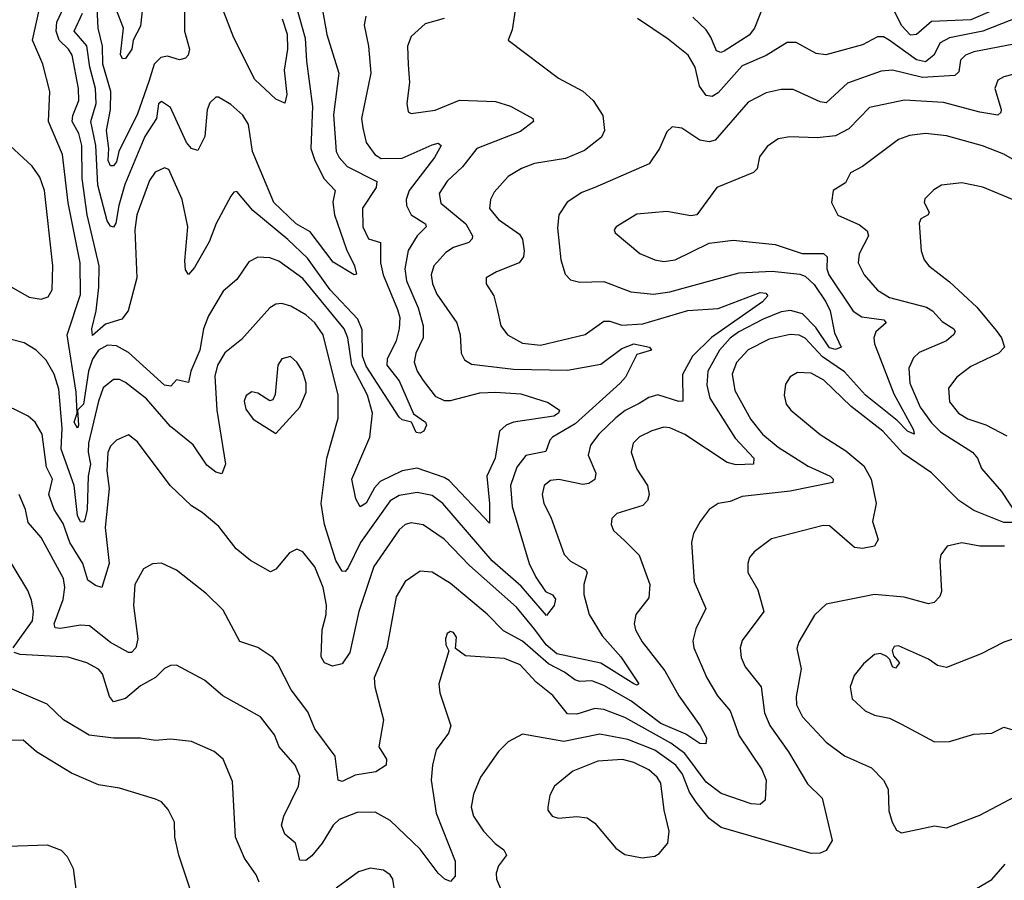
# Model space of a CAD drawing. Extents: x 1246230 to 1426786, y 660032 to 763141.
# Tile 145 of 256: x 1286963 to 1290237, y 708562 to 711423. Entities that reach past the tile are written whole.
import ezdxf

# ---------------------------------------------------------------- set-up
doc = ezdxf.new("R2010")
doc.units = 0

msp = doc.modelspace()

# ---------------------------------------------------------------- linework, layer by layer
at = {"layer": '0CON10XD'}
for points in [[(1287836.2, 711426.2), (1287853, 711375), (1287853.8, 711325), (1287842.8, 711255), (1287851.4, 711175), (1287845, 711146.2), (1287815, 711159.4), (1287744.5, 711225), (1287675, 711362.9), (1287605.4, 711545)], [(1287872.3, 711505), (1287912.2, 711362.2), (1287916.3, 711285), (1287936.3, 711135), (1287931, 710995), (1287944.8, 710955), (1287975, 710894.5), (1288011.9, 710855), (1288003.8, 710816.2), (1288009.4, 710775), (1288049.5, 710659.5), (1288075.9, 710605), (1288082.5, 710577.5), (1288075, 710574.5), (1288005, 710617.1), (1287928.5, 710718.5), (1287882.8, 710745), (1287808.4, 710815), (1287737.7, 710985), (1287724.2, 711075), (1287705, 711105.4), (1287665, 711141.5), (1287623.9, 711166.1), (1287615, 711166.2), (1287595, 711147.1), (1287586.8, 711123.2), (1287578.3, 711035), (1287555, 710988.8), (1287535, 710995.4), (1287517.7, 711015), (1287465, 711131.4), (1287435, 711151.4), (1287425, 711143.8), (1287423, 711127), (1287418.2, 711095), (1287379.6, 711035), (1287313.2, 710875), (1287292.6, 710805), (1287283.3, 710746.7), (1287275, 710733.1), (1287265, 710736.4), (1287253.8, 710755), (1287222.6, 710872.6), (1287216.8, 711005), (1287199.7, 711085), (1287217.4, 711145), (1287215.6, 711195), (1287196, 711265), (1287186.1, 711336.1), (1287144.3, 711385), (1287172.1, 711445)], [(1288113.6, 711435), (1288108.9, 711405), (1288122.4, 711335), (1288130.3, 711245), (1288099.7, 711095), (1288103.6, 711063.6), (1288115.4, 711015), (1288143.9, 710975), (1288165, 710961.4), (1288235, 710962.6), (1288335, 711007.4), (1288355, 711013.1), (1288364.3, 711005), (1288342.9, 710965), (1288258.6, 710855), (1288248, 710825), (1288249.6, 710805), (1288264.6, 710775), (1288312.2, 710745), (1288314.5, 710735), (1288285, 710704.5), (1288255, 710655.5), (1288243.6, 710595), (1288248.8, 710555), (1288287.9, 710465), (1288304.4, 710405), (1288304.8, 710365), (1288280.5, 710315), (1288274.8, 710285), (1288284.8, 710255), (1288305, 710223.9), (1288345, 710172), (1288375, 710157.5), (1288395, 710157.1), (1288492.6, 710182.6), (1288545, 710184.8), (1288629.2, 710179.2), (1288720.7, 710150.7), (1288757.5, 710125), (1288754.2, 710115), (1288739.2, 710105), (1288605, 710085.2), (1288580.5, 710075), (1288558.8, 710055), (1288544.4, 709965), (1288516.6, 709905), (1288525.6, 709814.4), (1288525, 709748.8), (1288391.1, 709891.1), (1288375, 709901.6), (1288285, 709931.7), (1288235, 709923.4), (1288162.2, 709887.8), (1288142.9, 709867.1), (1288115, 709815.5), (1288095, 709804), (1288080.3, 709830.3), (1288067.7, 709895), (1288127.8, 710035), (1288135.7, 710115), (1288119.7, 710175), (1288067.6, 710275), (1288054.2, 710365), (1288042.3, 710395), (1287905, 710562.4), (1287825, 710620), (1287795, 710631.6), (1287755, 710633.6), (1287725, 710617.8), (1287685, 710559.2), (1287639.3, 710520.7), (1287590.8, 710439.2), (1287574, 710395), (1287561.8, 710325), (1287532.5, 710255), (1287525, 710217.5), (1287485, 710226.2), (1287465.4, 710204.6), (1287445, 710208.2), (1287325, 710316.5), (1287285, 710339.1), (1287255, 710340.6), (1287225, 710324.8), (1287204.9, 710295), (1287192.4, 710255), (1287175.5, 710145), (1287155.5, 710124.5), (1287158.9, 710075), (1287155, 710065.6), (1287144.9, 710085), (1287154.6, 710115.4), (1287151.5, 710185), (1287121, 710375), (1287165, 710509.2), (1287163.9, 710615), (1287124.9, 710814.9), (1287105.2, 710975), (1287059, 711085), (1287063.6, 711185), (1287040, 711275), (1287005.4, 711355), (1287034.2, 711485)], [(1287511.6, 711455), (1287511.1, 711385), (1287527.7, 711325), (1287523.9, 711305), (1287514.3, 711295), (1287495, 711290), (1287455, 711302), (1287432.1, 711297.9), (1287410.3, 711275), (1287392.5, 711217.5), (1287355, 711110.4), (1287292.5, 710985), (1287285, 710950.6), (1287275, 710937.7), (1287265, 710937.9), (1287257.3, 710955), (1287259.4, 710995), (1287252, 711055), (1287265.6, 711124.4), (1287266.7, 711185), (1287239.3, 711275), (1287238.5, 711335), (1287224, 711395), (1287219.6, 711485)], [(1287374.7, 711494.7), (1287365, 711402), (1287340.7, 711355), (1287336.6, 711325), (1287315, 711294.3), (1287305, 711293.3), (1287298, 711308), (1287308.4, 711395), (1287285.2, 711455)], [(1290285, 711492.3), (1290125, 711422.8), (1289995, 711417.5), (1289945, 711373.6), (1289925, 711372.3), (1289894.5, 711404.5), (1289855.2, 711485)], [(1288610.5, 711455), (1288600.2, 711389.8), (1288586.7, 711355), (1288755, 711229.1), (1288835.3, 711185.3), (1288870, 711155), (1288901.9, 711105), (1288907.5, 711055), (1288897.6, 711032.4), (1288841.3, 710988.7), (1288778.4, 710961.6), (1288675.3, 710944.7), (1288631.3, 710928.7), (1288587.6, 710902.4), (1288540.2, 710849.8), (1288528.1, 710825), (1288525.6, 710795), (1288555, 710758.5), (1288625, 710710), (1288635, 710693.8), (1288640, 710655), (1288637.7, 710635), (1288624.3, 710615), (1288548, 710585), (1288514, 710565), (1288514.2, 710545), (1288540, 710505), (1288551.2, 710461.2), (1288563.2, 710405), (1288585.5, 710375), (1288635, 710347.6), (1288695, 710341.4), (1288843.4, 710376.6), (1288905, 710420.8), (1288925, 710420.8), (1288965, 710407.3), (1289035, 710411.5), (1289185, 710456.3), (1289285, 710462.8), (1289425, 710515.8), (1289443.8, 710513.8), (1289450, 710505), (1289432.3, 710485), (1289263.4, 710366.6), (1289200, 710305), (1289166.5, 710243.5), (1289167.5, 710155), (1289155, 710153.3), (1289084.3, 710175.7), (1289055, 710167.6), (1289022.5, 710147.5), (1288976.2, 710123.8), (1288945, 710099.7), (1288888.5, 710045), (1288861.5, 710008.5), (1288853.2, 709975), (1288878.2, 709915), (1288875.7, 709894.3), (1288855, 709880.8), (1288835, 709877.7), (1288755.4, 709894.6), (1288728.5, 709891.5), (1288707.3, 709875), (1288700, 709845), (1288706.2, 709815), (1288728.8, 709768.8), (1288773.8, 709645), (1288795, 709623.1), (1288844.4, 709595), (1288850, 709585), (1288839.1, 709545), (1288838.3, 709511.7), (1288856.1, 709445), (1288899.7, 709375), (1288961.7, 709305), (1289021.4, 709215), (1289015, 709210.5), (1289005, 709214.8), (1288895, 709283.8), (1288749.3, 709315), (1288713.6, 709345), (1288676, 709396), (1288615, 709469.8), (1288458.5, 709608.5), (1288375, 709695.9), (1288305, 709743.9), (1288265, 709750.8), (1288245, 709744.6), (1288225, 709727.3), (1288141.2, 709605), (1288090.8, 709455), (1288061.1, 709318.9), (1288035, 709281.1), (1288003.3, 709273.3), (1287976.2, 709285), (1287965.8, 709305), (1287968.9, 709395), (1287982, 709445), (1287983.3, 709476.7), (1287972.3, 709535), (1287945, 709604.4), (1287905, 709654), (1287885, 709662.5), (1287859.8, 709650.2), (1287815, 709595.8), (1287797.3, 709587.3), (1287730.5, 709625), (1287683.4, 709663.4), (1287625, 709737.8), (1287570, 709785), (1287535, 709806.7), (1287464, 709874), (1287355, 710020), (1287325, 710042.5), (1287285, 710025.7), (1287265.6, 710005), (1287256.2, 709983.8), (1287253.1, 709923.1), (1287260.8, 709865), (1287247.7, 709735), (1287261, 709615), (1287236.2, 709535), (1287215, 709541.9), (1287190, 709560), (1287172.8, 709615), (1287129.5, 709685), (1287107.8, 709747.8), (1287077.6, 709795), (1287060, 709845), (1287072.9, 709895), (1287052.3, 709935), (1287037.5, 710045), (1287015, 710085.5), (1286991.4, 710105), (1286890, 710155)], [(1287970.5, 711455), (1287984.1, 711374.1), (1288024.2, 711245), (1288006.6, 711106.6), (1288015.6, 710985.6), (1288025.3, 710965), (1288052, 710935), (1288150.5, 710885), (1288148.7, 710865), (1288103.2, 710796.8), (1288104.1, 710735), (1288122.5, 710695), (1288162.9, 710682.9), (1288163.3, 710615), (1288171.5, 710575), (1288219.7, 710459.7), (1288226.7, 710433.3), (1288225.2, 710395), (1288214.4, 710355), (1288185.2, 710295), (1288184.2, 710275), (1288225, 710222.9), (1288272.9, 710112.9), (1288312.5, 710085), (1288316, 710075), (1288306.7, 710055), (1288295, 710048.8), (1288281.2, 710051.2), (1288265.6, 710085.6), (1288235, 710092.9), (1288225, 710102.1), (1288115, 710270.9), (1288103.1, 710305), (1288101.8, 710391.8), (1288087.3, 710427.3), (1287995.9, 710525), (1287919.9, 710629.9), (1287855, 710692.7), (1287738.9, 710788.9), (1287685, 710852), (1287675, 710850), (1287665, 710836.2), (1287616, 710746), (1287592.7, 710685), (1287545, 710598.9), (1287525, 710575.8), (1287515, 710591.2), (1287512, 710622), (1287522, 710735), (1287503, 710825), (1287459.4, 710925), (1287445, 710930.5), (1287413.8, 710916.2), (1287395, 710888.6), (1287352.5, 710775), (1287346.5, 710725), (1287353.2, 710565), (1287324.2, 710455.8), (1287302.7, 710427.3), (1287249.1, 710410.9), (1287205, 710373.5), (1287202.6, 710395), (1287217.2, 710455), (1287226.5, 710533.5), (1287227.4, 710605), (1287187.1, 710775), (1287170.7, 710895), (1287170.3, 711005), (1287159.5, 711045), (1287137.8, 711085), (1287139.7, 711105), (1287159.8, 711155), (1287158.7, 711195), (1287137.6, 711305), (1287125.6, 711325), (1287094.2, 711355), (1287084.6, 711385), (1287087.3, 711415), (1287110, 711465)], [(1290315, 711444.2), (1290165, 711385.7), (1290055, 711363), (1290023.4, 711346.6), (1290002.4, 711305), (1289975, 711282.8), (1289945, 711290.3), (1289854.2, 711355.8), (1289835, 711366.2), (1289815, 711366.7), (1289765, 711339.3), (1289643.8, 711306.2), (1289610.9, 711310.9), (1289545, 711347.8), (1289515, 711347.1), (1289445, 711304.7), (1289365, 711269.4), (1289285, 711179.7), (1289265, 711168.4), (1289245, 711171.2), (1289222.8, 711202.8), (1289209, 711265), (1289186.1, 711305), (1289119.1, 711359.1), (1289017.4, 711427.4)], [(1289435, 711467.8), (1289406.1, 711395), (1289388.5, 711371.5), (1289305, 711319.1), (1289294.2, 711314.2), (1289279.9, 711319.9), (1289261.3, 711365)], [(1288375, 711427.7), (1288310.9, 711409.1), (1288265, 711367.5), (1288252.3, 711335), (1288254.6, 711274.6), (1288259.1, 711215), (1288250, 711145), (1288255, 711117.5), (1288265, 711111.2), (1288345, 711122.3), (1288425, 711155.4), (1288545, 711151.1), (1288595, 711135.4), (1288668.8, 711095), (1288671.2, 711085), (1288628.6, 711051.4), (1288483.6, 710995), (1288435.9, 710934.1), (1288385, 710886.1), (1288358.4, 710845), (1288363.8, 710813.8), (1288446.3, 710745), (1288468.6, 710705), (1288468, 710695), (1288457, 710683), (1288405, 710665.8), (1288380.3, 710649.7), (1288340.3, 710605), (1288331.7, 710575), (1288335.7, 710545), (1288350.2, 710510.2), (1288416.9, 710415), (1288427.5, 710375), (1288430.5, 710315), (1288442, 710292), (1288465, 710277.9), (1288605, 710260.9), (1288785, 710257.5), (1288895, 710278.1), (1288965, 710329.8), (1289005, 710346), (1289057.5, 710335), (1289063.3, 710325), (1289015, 710310.5), (1288976.8, 710235), (1288960, 710215), (1288810.5, 710079.5), (1288734.7, 710035), (1288725.3, 710025), (1288712.4, 709987.6), (1288646.1, 709973.9), (1288615.8, 709935), (1288595.2, 709875), (1288600.9, 709805), (1288657.1, 709615), (1288679.6, 709569.6), (1288711.9, 709521.9), (1288735, 709510.5), (1288745, 709496), (1288740.5, 709475), (1288715, 709442.5), (1288630, 709540), (1288534.2, 709624.2), (1288370.3, 709815), (1288335, 709841.2), (1288285, 709851), (1288225, 709841.1), (1288195, 709823.8), (1288096.3, 709685), (1288055, 709600.4), (1288045, 709588.6), (1288035, 709589.2), (1288014.6, 709624.6), (1287977, 709745), (1287965.2, 709814.8), (1287984.7, 709965), (1288021.6, 710098.4), (1288022.6, 710175), (1287972.6, 710375), (1287944.7, 710415), (1287915, 710442.5), (1287865, 710470.9), (1287835, 710480), (1287815, 710477.7), (1287794.8, 710465.2), (1287700.5, 710359.5), (1287644.8, 710315.2), (1287620.8, 710275), (1287612.1, 710237.9), (1287618.8, 710125), (1287647.3, 709945), (1287635, 709913.3), (1287615, 709919.2), (1287585, 709941.9), (1287539.6, 710009.6), (1287465, 710070.8), (1287385, 710162.9), (1287315, 710217.5), (1287295, 710226.8), (1287275, 710227.3), (1287241.3, 710198.7), (1287225.2, 710155), (1287191.8, 710015), (1287190.4, 709985), (1287198.5, 709945), (1287190.5, 709905), (1287187.9, 709795), (1287179.6, 709760.4), (1287175, 709753.1), (1287165, 709753.3), (1287155.6, 709775), (1287144.1, 709875), (1287101.3, 709995), (1287104.7, 710065), (1287093.4, 710195), (1287077.5, 710245), (1287051.7, 710291.7), (1287018, 710325), (1286978.7, 710348.7), (1286935, 710360)], [(1289261.3, 711365), (1289245, 711389.6), (1289201.4, 711431.4)], [(1290268.5, 711341.5), (1290135, 711316.8), (1290107.3, 711305), (1290091.3, 711288.7), (1290085, 711250), (1290072, 711238), (1289965, 711231), (1289865, 711255.2), (1289827.4, 711252.6), (1289715, 711212.5), (1289645, 711147.3), (1289625, 711150), (1289535, 711191.6), (1289495, 711191.6), (1289445, 711180.7), (1289385, 711149.1), (1289275, 711023.2), (1289255, 711016.7), (1289225, 711023.2), (1289165, 711062.2), (1289132.7, 711067.3), (1289115, 711050), (1289090, 710995), (1289056, 710944), (1288875, 710865.3), (1288831.7, 710848.3), (1288783.1, 710816.9), (1288755.3, 710774.7), (1288751.5, 710731.5), (1288762.3, 710625), (1288777, 710577), (1288795, 710558.1), (1288825, 710550.9), (1288905, 710553.2), (1288995, 710518.8), (1289070.6, 710510.6), (1289125, 710518.9), (1289355, 710582.1), (1289465, 710587), (1289557.3, 710577.3), (1289575, 710570.8), (1289605, 710543), (1289643.8, 710485), (1289657.8, 710455), (1289671.9, 710381.9), (1289694.2, 710335), (1289675, 710327.1), (1289655, 710332.2), (1289610.4, 710400.4), (1289565.5, 710445.5), (1289526.1, 710456.1), (1289495, 710451.8), (1289435, 710427.9), (1289354.4, 710385), (1289325, 710364.8), (1289289.3, 710325), (1289251.6, 710255), (1289247.9, 710207.9), (1289257.2, 710165), (1289342.3, 710032.3), (1289403.8, 709965), (1289402.5, 709945), (1289345, 709943.2), (1289315, 709951), (1289174.1, 710044.1), (1289125, 710066.5), (1289105, 710068.2), (1289065, 710056.5), (1289023.6, 710036.4), (1289002.5, 710015), (1288996.1, 709985), (1289015, 709928.6), (1289050.4, 709875), (1289056.5, 709845), (1289050.9, 709825), (1289035, 709808.5), (1288948.9, 709781.1), (1288931.4, 709765), (1288930, 709745), (1288937.5, 709725), (1288975, 709690.5), (1289022.7, 709642.7), (1289057.9, 709545), (1289055, 709501.2), (1289011.5, 709445), (1289006.4, 709415), (1289010.8, 709395), (1289033.2, 709355), (1289108.3, 709258.3), (1289154.2, 709175), (1289225.4, 709075), (1289246.2, 709035), (1289244.3, 709015.7), (1289225, 709017.1), (1289177.4, 709047.4), (1289095, 709083.3), (1288995, 709158), (1288905, 709209.4), (1288865, 709225.2), (1288825, 709222.5), (1288808.8, 709228.8), (1288775, 709254), (1288721.2, 709281.2), (1288635, 709356.9), (1288571.2, 709391.2), (1288516.9, 709446.9), (1288395, 709548.8), (1288335, 709586.1), (1288295, 709590), (1288244.3, 709555.7), (1288215, 709504), (1288183.8, 709335), (1288142.3, 709235), (1288143.8, 709205), (1288172.3, 709095), (1288157.5, 709005), (1288182.9, 708965), (1288182, 708945), (1288147.5, 708922.5), (1288078.7, 708911.3), (1288035, 708890.5), (1288021.9, 708895), (1288012.2, 708975), (1287944.2, 709065), (1287921.5, 709121.5), (1287865.6, 709195.6), (1287822, 709282), (1287805, 709302.5), (1287755, 709336.2), (1287695, 709355.5), (1287639.8, 709459.8), (1287583.9, 709513.9), (1287485, 709592.5), (1287435, 709615.8), (1287405, 709614.2), (1287375, 709597.5), (1287346.4, 709545), (1287341.2, 709475), (1287356.2, 709365), (1287349.2, 709335), (1287335, 709318.9), (1287325, 709319.1), (1287265, 709352.4), (1287195, 709407.6), (1287165, 709410.2), (1287099.2, 709399.2), (1287081.5, 709401.5), (1287077.5, 709415), (1287107.8, 709495), (1287113.1, 709535), (1287109.3, 709565), (1287035, 709701.1), (1286991, 709751), (1286983.1, 709795), (1286961.3, 709845)], [(1290295, 711248.8), (1290235, 711233.3), (1290215, 711222.2), (1290205.3, 711195), (1290226.5, 711125), (1290225.3, 711114.7), (1290215, 711106.4), (1290155, 711115.8), (1290035, 711147.5), (1289905, 711156.2), (1289788.5, 711131.5), (1289720, 711060), (1289675, 711037.5), (1289615, 711030.8), (1289523.4, 711033.4), (1289485, 711026.9), (1289448.8, 711001.2), (1289422.9, 710967.1), (1289415, 710927.5), (1289402.5, 710915), (1289280.8, 710865), (1289215, 710774.2), (1289195, 710770.8), (1289115, 710785.6), (1289015, 710776.5), (1288946.7, 710735), (1288940, 710725), (1288943.3, 710715), (1289025.4, 710645.4), (1289074.7, 710624.7), (1289105, 710619.2), (1289142, 710625), (1289255, 710680), (1289335, 710690), (1289475, 710675.9), (1289565, 710646.1), (1289635.8, 710645.8), (1289648.1, 710635), (1289647, 710595), (1289653.8, 710575), (1289734.5, 710454.5), (1289763.3, 710435), (1289836.2, 710425), (1289844, 710415), (1289809.3, 710385), (1289802.5, 710365), (1289805.2, 710345), (1289869.3, 710179.3), (1289935, 710059.2), (1289936.7, 710045), (1289915, 710055.5), (1289880.5, 710090.5), (1289774.9, 710174.9), (1289705, 710252.9), (1289631.9, 710301.9), (1289575, 710364.3), (1289555, 710374.8), (1289525, 710376.7), (1289455, 710361), (1289385, 710325.3), (1289346.4, 710283.6), (1289331.9, 710245), (1289340.3, 710190.3), (1289393.9, 710093.9), (1289432.8, 710045), (1289485, 710001.9), (1289585, 709938.4), (1289657.3, 709905), (1289667.8, 709895), (1289666.7, 709885), (1289525, 709855.7), (1289365, 709837.9), (1289325, 709820.9), (1289285, 709814.3), (1289255.5, 709794.5), (1289225.4, 709754.6), (1289203.3, 709715), (1289197.3, 709685), (1289205.5, 709555), (1289244.5, 709465), (1289211.7, 709398.3), (1289201.5, 709358.5), (1289204.6, 709335), (1289247.7, 709235), (1289283.1, 709175), (1289325.2, 709125.2), (1289355, 709042.2), (1289430.5, 708930.5), (1289444.7, 708895), (1289444.1, 708874.1), (1289441.7, 708828.3), (1289425, 708813.3), (1289395, 708815.8), (1289295, 708850), (1289245, 708888.3), (1289175, 708983.4), (1289127.5, 709017.5), (1288975, 709103), (1288905, 709129.8), (1288875, 709133.3), (1288815, 709114.2), (1288785, 709115.4), (1288735.9, 709175.9), (1288680.2, 709220.2), (1288627.7, 709277.7), (1288575, 709298.9), (1288445, 709308), (1288412.5, 709332.5), (1288415, 709370), (1288405, 709386.2), (1288395, 709388.8), (1288385, 709382.5), (1288378.8, 709365), (1288380, 709345), (1288390, 709325), (1288357.1, 709215), (1288360, 709185), (1288396.5, 709075), (1288388.7, 709051.3), (1288347.8, 708995), (1288335.5, 708945), (1288331.8, 708895), (1288347.5, 708785), (1288411.5, 708625), (1288411.5, 708575), (1288395, 708557.5), (1288376.9, 708565), (1288355, 708585.5), (1288294.2, 708665), (1288195, 708760.4), (1288145, 708788.7), (1288085, 708786.8), (1288025, 708763.8), (1288005, 708745.5), (1287968.8, 708685), (1287935, 708642.9), (1287915, 708627.9), (1287895, 708628.6), (1287880.7, 708685), (1287844.6, 708715), (1287833.3, 708745), (1287841.4, 708775), (1287890, 708875), (1287895, 708907.5), (1287879.4, 708945), (1287825.6, 709005), (1287810.5, 709045), (1287764, 709105), (1287639.2, 709175), (1287577.4, 709227.4), (1287485, 709277.5), (1287465, 709275.8), (1287445, 709265.7), (1287414.4, 709235.6), (1287365, 709208.6), (1287315, 709166.3), (1287275, 709154.7), (1287262.4, 709172.4), (1287238.3, 709248.3), (1287225, 709263.3), (1287186, 709285), (1287125, 709303.8), (1286965, 709313), (1286945, 709318.8)], [(1287035, 710494.4), (1287058.1, 710501.9), (1287071.1, 710525), (1287073.9, 710605), (1287045.8, 710855), (1287030.1, 710900.1), (1287005, 710936.2), (1286901.3, 711031.3), (1286805, 711055.9), (1286765, 711047.3), (1286735, 711028.9), (1286707.7, 711002.3), (1286685, 710970.6), (1286677.7, 710945), (1286679.8, 710895), (1286718.3, 710765), (1286745, 710734.2), (1286839.9, 710659.9), (1286935, 710535.5), (1286995, 710500.6), (1287035, 710494.4)], [(1290295, 710941.8), (1290235, 710976.6), (1290164.3, 711004.3), (1290045, 711037.5), (1289974.6, 711044.6), (1289921.8, 711038.2), (1289885.2, 711024.8), (1289764.8, 710935.2), (1289725.4, 710914.6), (1289709.1, 710880.9), (1289667.5, 710855), (1289662.5, 710815), (1289683, 710773), (1289755, 710741.5), (1289781.3, 710721.3), (1289785.4, 710705), (1289754.1, 710645), (1289751.3, 710615), (1289770.8, 710575), (1289815, 710523.5), (1289855, 710499.1), (1289977.6, 710467.6), (1289997.9, 710455), (1290029.9, 710419.9), (1290068.5, 710395), (1290073.3, 710385), (1290067.5, 710375), (1290044, 710356), (1289953.5, 710316.5), (1289935, 710299.5), (1289919.2, 710265), (1289922.4, 710215), (1289957.4, 710135), (1289995, 710082.6), (1290025, 710053.2), (1290131.2, 709985), (1290147.9, 709965), (1290160.5, 709930.5), (1290227.3, 709855), (1290286.9, 709763.1)], [(1290285, 710816.2), (1290165, 710866.8), (1290095, 710881.2), (1290027.4, 710872.6), (1290002.2, 710857.8), (1289972.4, 710827.6)], [(1289972.4, 710827.6), (1289970.6, 710815), (1289986.7, 710783.3), (1289984, 710775), (1289958.9, 710761.1), (1289953.3, 710746.7), (1289960, 710655), (1289970.6, 710625), (1289985.8, 710605), (1290055, 710551.2), (1290145, 710467.1), (1290210, 710390), (1290227.5, 710365), (1290237.5, 710335), (1290218, 710315), (1290125, 710270.3), (1290079.1, 710235), (1290051.5, 710198.5), (1290055, 710152.5), (1290084.6, 710115), (1290115, 710096.2), (1290175, 710076.2), (1290245, 710040)], [(1287815, 710047.5), (1287894.6, 710135.4), (1287916.1, 710185), (1287915.3, 710215), (1287904, 710255), (1287885, 710284.4), (1287863.2, 710303.2), (1287835, 710295.6), (1287821.5, 710275), (1287812.5, 710177.5), (1287805, 710158.8), (1287795, 710155.8), (1287755, 710181.8), (1287735, 710186.4), (1287716.7, 710173.3), (1287709.6, 710155), (1287715, 710128), (1287740, 710095), (1287815, 710047.5)], [(1290275, 709751.5), (1290235, 709752), (1290135, 709790.9), (1290085.2, 709825), (1289995, 709916.1), (1289900.6, 709980.6), (1289833.3, 710055), (1289727.7, 710137.7), (1289636.4, 710225), (1289595, 710248.5), (1289549.4, 710250.6), (1289525, 710236), (1289509.1, 710210.9), (1289504.4, 710175), (1289511.9, 710145), (1289527.5, 710125), (1289625, 710044.5), (1289709.5, 709989.5), (1289769.7, 709939.7), (1289793.6, 709895), (1289810.8, 709815), (1289798.9, 709755), (1289817.5, 709695), (1289805, 709672.5), (1289765, 709665.4), (1289738.7, 709668.7), (1289655, 709740), (1289635, 709741.9), (1289462.4, 709697.6), (1289405, 709654.3), (1289390, 709635), (1289384.5, 709615), (1289384.5, 709585), (1289417.3, 709527.3), (1289436.9, 709455), (1289365, 709359.2), (1289358.9, 709335), (1289362.2, 709302.2), (1289375, 709271.1), (1289428.2, 709205), (1289439, 709119), (1289456.8, 709076.8), (1289519.3, 708989.3), (1289582.3, 708882.3), (1289631.6, 708835), (1289664.6, 708694.6), (1289645, 708661.2), (1289625, 708652), (1289595, 708650.6), (1289295, 708737.7), (1289255, 708767.1), (1289211.9, 708821.9), (1289190.4, 708855), (1289166.7, 708915), (1289144.8, 708945), (1289075, 708994), (1288985, 709029.7), (1288891.9, 709048.1), (1288772.7, 709022.7), (1288635, 709047.1), (1288587.8, 709022.2), (1288555, 708990), (1288495.5, 708905), (1288471.9, 708848.1), (1288464.1, 708805), (1288471.8, 708775), (1288505.5, 708725), (1288544.2, 708684.2), (1288573.3, 708663.3), (1288581.8, 708645), (1288555, 708610), (1288547.1, 708585), (1288548, 708565), (1288562, 708535)], [(1286941.7, 709335), (1287005.8, 709425), (1287008.8, 709455), (1287002.9, 709492.9), (1286990, 709525), (1286895, 709681.4)], [(1290237.2, 709672.8), (1290155, 709672.3), (1290095, 709683.3), (1290047.1, 709672.9), (1290025.7, 709644.3), (1290021.9, 709625), (1290027.8, 709522.2), (1290022, 709505), (1290003.3, 709485), (1289985, 709481.1), (1289903.4, 709503.4), (1289805, 709512.1), (1289645, 709480), (1289606.2, 709443.8), (1289553.1, 709355), (1289547.3, 709332.7), (1289560.8, 709265), (1289545, 709173.3), (1289545.3, 709145), (1289566.2, 709105), (1289645, 709020.9), (1289705, 708975.5), (1289795, 708935.6), (1289835.6, 708895), (1289850.6, 708865), (1289853, 708793), (1289864.2, 708755), (1289878.8, 708728.8), (1289895, 708719.2), (1290005, 708743.3), (1290045, 708736), (1290155, 708778.1), (1290413.8, 708915)], [(1290285, 709370), (1290235, 709353.8), (1290160, 709315), (1290045, 709268.9), (1290015, 709275.6), (1289985, 709296.9), (1289885, 709341.4), (1289870.6, 709339.4), (1289864.1, 709325.9), (1289868, 709308), (1289888.8, 709285), (1289875, 709266.7), (1289865, 709271.2), (1289856.2, 709296.2), (1289845.9, 709305.9), (1289825, 709315.7), (1289805, 709312.9), (1289768.3, 709281.7), (1289737.6, 709242.4), (1289724.4, 709205), (1289730.8, 709165), (1289773.8, 709125), (1289805, 709111.1), (1289855, 709101.1), (1289895, 709081.4), (1290005, 709022.2)], [(1287759.5, 708555), (1287749.8, 708579.8), (1287711.1, 708635), (1287680.6, 708705), (1287670.7, 708890.7), (1287639.4, 708965), (1287609.8, 708989.8), (1287535, 709023.3), (1287465, 709031.1), (1287415, 709026.5), (1287365, 709033.8), (1287275, 709034.6), (1287194.7, 709044.7), (1287109.2, 709095), (1287055, 709147.3), (1286875, 709223.8)], [(1290005, 709022.2), (1290055, 709023.3), (1290135, 709047.9), (1290195, 709051.4), (1290235, 709071.2), (1290265, 709062)], [(1287561.9, 708435), (1287492.5, 708645), (1287479.5, 708705), (1287477.5, 708755), (1287457.2, 708797.2), (1287435, 708822.5), (1287415, 708831.9), (1287295, 708867.8), (1287225, 708878.9), (1287135, 708918.2), (1287019.3, 708989.3), (1286975, 709027.5), (1286875, 709026.9)], [(1289033.1, 708636.9), (1289075, 708642.5), (1289089.7, 708650.3), (1289118, 708685), (1289122.5, 708725), (1289106.2, 708795), (1289095.3, 708885), (1289083.1, 708905), (1289055, 708929.4), (1289005, 708953.8), (1288967, 708963), (1288885, 708958.1), (1288802.5, 708925), (1288740.8, 708875), (1288726, 708845), (1288718.8, 708805), (1288718.8, 708795), (1288733.8, 708775), (1288755, 708768.1), (1288815.8, 708774.2), (1288849.4, 708769.4), (1288875, 708752), (1288945, 708668.7), (1288975, 708647.5), (1289033.1, 708636.9)], [(1286925, 708675.7), (1287055, 708680), (1287101.7, 708661.7), (1287120.9, 708640.9), (1287140.9, 708600.9), (1287150.6, 708525)], [(1288211.1, 708515), (1288204.2, 708565), (1288195, 708580), (1288173.3, 708595), (1288128.3, 708601.7), (1288089.7, 708590.3), (1288015, 708535.7)], [(1290144, 708535), (1290195, 708564.4), (1290240, 708615)]]:
    msp.add_lwpolyline(points, dxfattribs=at)

doc.saveas('drawing.dxf')
